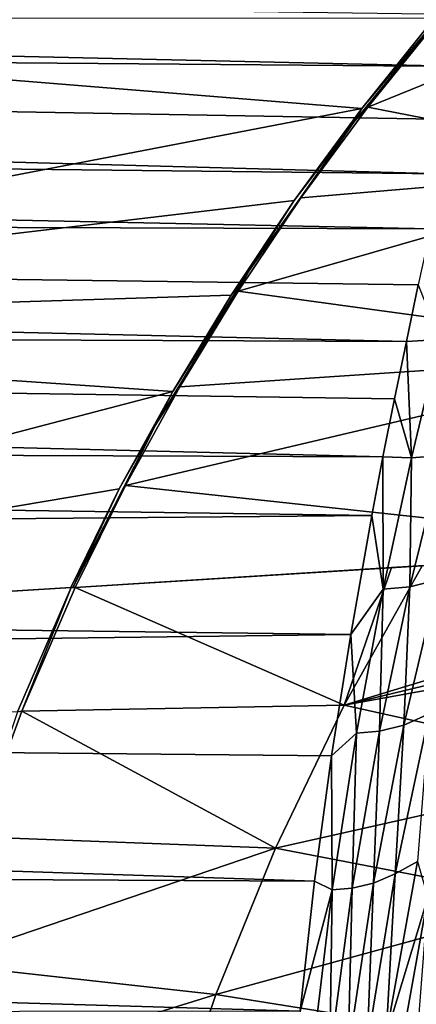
# Model space of a CAD drawing. Header units: metres. Extents: x -23 to 245, y -35 to 23.
# Tile 139 of 166: x 197.14 to 200.64, y 5.27 to 13.96. Entities that reach past the tile are written whole.
import ezdxf

# ---------------------------------------------------------------- set-up
doc = ezdxf.new("R2010")
doc.units = ezdxf.units.M
doc.layers.add('solid_509092_SW0002', color=7, linetype='CONTINUOUS')

msp = doc.modelspace()

# ---------------------------------------------------------------- linework, layer by layer
at = {"layer": 'solid_509092_SW0002'}
for points in [[(150.704132, 14.694101, 275.317474), (201.165054, 14.007696, 285.545258), (201.073746, 13.550421, 284.635742)], [(150.704132, 14.694101, 275.317474), (201.073746, 13.550421, 284.635742), (150.977905, 13.95775, 273.942108)], [(201.104324, 14.299615, 298.462677), (200.090744, 13.059255, 298.676941), (200.84314, 13.967683, 298.520905)], [(201.104324, 14.299615, 298.462677), (200.162933, 13.180034, 298.658234), (200.090744, 13.059255, 298.676941)], [(201.104324, 14.299615, 298.462677), (200.800613, 13.972088, 298.520081), (200.162933, 13.180034, 298.658234)], [(202.74469, 14.220533, 298.812378), (200.84314, 13.967683, 298.520905), (200.21463, 13.189976, 298.65213)], [(202.901657, 12.667893, 299.349701), (202.74469, 14.220533, 298.812378), (200.21463, 13.189976, 298.65213)], [(150.977905, 13.95775, 273.942108), (201.073746, 13.550421, 284.635742), (200.975464, 13.081424, 283.78775)], [(150.977905, 13.95775, 273.942108), (200.975464, 13.081424, 283.78775), (200.872757, 12.603513, 283.000427)], [(150.977905, 13.95775, 273.942108), (200.872757, 12.603513, 283.000427), (151.236465, 13.153316, 272.643219)], [(200.162933, 13.180034, 298.658234), (190.277527, 13.979271, 296.754791), (190.128601, 11.253361, 297.506165)], [(200.162933, 13.180034, 298.658234), (200.800613, 13.972088, 298.520081), (190.277527, 13.979271, 296.754791)], [(200.090744, 13.059255, 298.676941), (200.21463, 13.189976, 298.65213), (200.84314, 13.967683, 298.520905)], [(151.236465, 13.153316, 272.643219), (200.872757, 12.603513, 283.000427), (200.767319, 12.11691, 282.269165)], [(151.236465, 13.153316, 272.643219), (200.767319, 12.11691, 282.269165), (151.478821, 12.276411, 271.42569)], [(199.564575, 12.365946, 298.794067), (200.162933, 13.180034, 298.658234), (190.128601, 11.253361, 297.506165)], [(200.090744, 13.059255, 298.676941), (200.162933, 13.180034, 298.658234), (199.564575, 12.365946, 298.794067)], [(202.901657, 12.667893, 299.349701), (200.21463, 13.189976, 298.65213), (199.623932, 12.390037, 298.781219)], [(200.090744, 13.059255, 298.676941), (199.623932, 12.390037, 298.781219), (200.21463, 13.189976, 298.65213)], [(200.090744, 13.059255, 298.676941), (199.166519, 11.751078, 298.887543), (199.623932, 12.390037, 298.781219)], [(200.090744, 13.059255, 298.676941), (199.564575, 12.365946, 298.794067), (199.166519, 11.751078, 298.887543)], [(202.901657, 12.667893, 299.349701), (199.623932, 12.390037, 298.781219), (199.070389, 11.567609, 298.907135)], [(203.055206, 11.021694, 299.847198), (202.901657, 12.667893, 299.349701), (199.070389, 11.567609, 298.907135)], [(199.00676, 11.532554, 298.926025), (199.564575, 12.365946, 298.794067), (190.128601, 11.253361, 297.506165)], [(199.166519, 11.751078, 298.887543), (199.564575, 12.365946, 298.794067), (199.00676, 11.532554, 298.926025)], [(199.166519, 11.751078, 298.887543), (199.070389, 11.567609, 298.907135), (199.623932, 12.390037, 298.781219)], [(151.478821, 12.276411, 271.42569), (200.767319, 12.11691, 282.269165), (200.661209, 11.624058, 281.593109)], [(151.478821, 12.276411, 271.42569), (200.661209, 11.624058, 281.593109), (200.555374, 11.123919, 280.966614)], [(151.478821, 12.276411, 271.42569), (200.555374, 11.123919, 280.966614), (151.703812, 11.321861, 270.295441)], [(199.166519, 11.751078, 298.887543), (198.336533, 10.380461, 299.088623), (199.070389, 11.567609, 298.907135)], [(199.166519, 11.751078, 298.887543), (198.490585, 10.682405, 299.052643), (198.336533, 10.380461, 299.088623)], [(199.166519, 11.751078, 298.887543), (199.00676, 11.532554, 298.926025), (198.490585, 10.682405, 299.052643)], [(198.336533, 10.380461, 299.088623), (198.553848, 10.72255, 299.028717), (199.070389, 11.567609, 298.907135)], [(203.055206, 11.021694, 299.847198), (199.070389, 11.567609, 298.907135), (198.553848, 10.72255, 299.028717)], [(200.851624, 11.140176, 281.02478), (200.555374, 11.123919, 280.966614), (200.661209, 11.624058, 281.593109)], [(198.490585, 10.682405, 299.052643), (199.00676, 11.532554, 298.926025), (190.128601, 11.253361, 297.506165)], [(151.703812, 11.321861, 270.295441), (200.555374, 11.123919, 280.966614), (200.451065, 10.618101, 280.387909)], [(151.703812, 11.321861, 270.295441), (200.451065, 10.618101, 280.387909), (200.348862, 10.105514, 279.852356)], [(151.703812, 11.321861, 270.295441), (200.348862, 10.105514, 279.852356), (151.910217, 10.284279, 269.258514)], [(198.490585, 10.682405, 299.052643), (190.128601, 11.253361, 297.506165), (190.097702, 8.488978, 298.109711)], [(200.600479, 10.095308, 279.877472), (200.451065, 10.618101, 280.387909), (200.555374, 11.123919, 280.966614)], [(200.851624, 11.140176, 281.02478), (200.600479, 10.095308, 279.877472), (200.555374, 11.123919, 280.966614)], [(200.871887, 10.117695, 279.891235), (200.600479, 10.095308, 279.877472), (200.851624, 11.140176, 281.02478)], [(203.055206, 11.021694, 299.847198), (198.072861, 9.851088, 299.145416), (203.20076, 9.30004, 300.290497)], [(203.055206, 11.021694, 299.847198), (198.553848, 10.72255, 299.028717), (198.072861, 9.851088, 299.145416)], [(198.336533, 10.380461, 299.088623), (198.072861, 9.851088, 299.145416), (198.553848, 10.72255, 299.028717)], [(198.018372, 9.821954, 299.171875), (198.490585, 10.682405, 299.052643), (190.097702, 8.488978, 298.109711)], [(198.336533, 10.380461, 299.088623), (198.490585, 10.682405, 299.052643), (198.018372, 9.821954, 299.171875)], [(200.600479, 10.095308, 279.877472), (200.348862, 10.105514, 279.852356), (200.451065, 10.618101, 280.387909)], [(198.336533, 10.380461, 299.088623), (197.609756, 8.952914, 299.271881), (198.072861, 9.851088, 299.145416)], [(198.336533, 10.380461, 299.088623), (198.018372, 9.821954, 299.171875), (197.609756, 8.952914, 299.271881)], [(151.910217, 10.284279, 269.258514), (200.348862, 10.105514, 279.852356), (200.249756, 9.587643, 279.358612)], [(151.910217, 10.284279, 269.258514), (200.249756, 9.587643, 279.358612), (152.096542, 9.15699, 268.322449)], [(200.350876, 8.938384, 278.832458), (200.249756, 9.587643, 279.358612), (200.348862, 10.105514, 279.852356)], [(200.600479, 10.095308, 279.877472), (200.350876, 8.938384, 278.832458), (200.348862, 10.105514, 279.852356)], [(200.585495, 8.957077, 278.844971), (200.350876, 8.938384, 278.832458), (200.600479, 10.095308, 279.877472)], [(200.871887, 10.117695, 279.891235), (200.585495, 8.957077, 278.844971), (200.600479, 10.095308, 279.877472)], [(200.835678, 9.021256, 278.854584), (200.585495, 8.957077, 278.844971), (200.871887, 10.117695, 279.891235)], [(197.58992, 8.951857, 299.282928), (198.018372, 9.821954, 299.171875), (190.097702, 8.488978, 298.109711)], [(197.609756, 8.952914, 299.271881), (198.018372, 9.821954, 299.171875), (197.58992, 8.951857, 299.282928)], [(197.609756, 8.952914, 299.271881), (197.629288, 8.953896, 299.256073), (198.072861, 9.851088, 299.145416)], [(198.072861, 9.851088, 299.145416), (197.629288, 8.953896, 299.256073), (203.20076, 9.30004, 300.290497)], [(152.096542, 9.15699, 268.322449), (200.249756, 9.587643, 279.358612), (200.063431, 8.538337, 278.488312)], [(200.350876, 8.938384, 278.832458), (200.063431, 8.538337, 278.488312), (200.249756, 9.587643, 279.358612)], [(203.20076, 9.30004, 300.290497), (197.629288, 8.953896, 299.256073), (200.424225, 9.127608, 299.777313)], [(200.424225, 9.127608, 299.777313), (200.694366, 9.144397, 299.827576), (203.20076, 9.30004, 300.290497)], [(152.096542, 9.15699, 268.322449), (200.063431, 8.538337, 278.488312), (152.261108, 7.932524, 267.495728)], [(200.006012, 7.914164, 299.934509), (200.424225, 9.127608, 299.777313), (197.629288, 8.953896, 299.256073)], [(200.006012, 7.914164, 299.934509), (200.694366, 9.144397, 299.827576), (200.424225, 9.127608, 299.777313)], [(200.006012, 7.914164, 299.934509), (203.2323, 8.894574, 300.383698), (200.694366, 9.144397, 299.827576)], [(185.919601, 8.230616, 297.435883), (197.594223, 8.951724, 299.250092), (186.195969, 8.247902, 297.496918)], [(185.919601, 8.230616, 297.435883), (197.120193, 7.854105, 299.372131), (197.594223, 8.951724, 299.250092)], [(197.594223, 8.951724, 299.250092), (190.097702, 8.488978, 298.109711), (186.195969, 8.247902, 297.496918)], [(197.594223, 8.951724, 299.250092), (197.58992, 8.951857, 299.282928), (190.097702, 8.488978, 298.109711)], [(197.594223, 8.951724, 299.250092), (197.120193, 7.854105, 299.372131), (197.156876, 7.860955, 299.377533)], [(197.156876, 7.860955, 299.377533), (200.006012, 7.914164, 299.934509), (197.629288, 8.953896, 299.256073)], [(197.594223, 8.951724, 299.250092), (197.156876, 7.860955, 299.377533), (197.629288, 8.953896, 299.256073)], [(197.611938, 8.952819, 299.252991), (197.609756, 8.952914, 299.271881), (197.58992, 8.951857, 299.282928)], [(197.611938, 8.952819, 299.252991), (197.58992, 8.951857, 299.282928), (197.594223, 8.951724, 299.250092)], [(197.611938, 8.952819, 299.252991), (197.594223, 8.951724, 299.250092), (197.629288, 8.953896, 299.256073)], [(197.611938, 8.952819, 299.252991), (197.629288, 8.953896, 299.256073), (197.609756, 8.952914, 299.271881)], [(200.585495, 8.957077, 278.844971), (200.31691, 7.683951, 277.923737), (200.350876, 8.938384, 278.832458)], [(200.532501, 7.738426, 277.927826), (200.31691, 7.683951, 277.923737), (200.585495, 8.957077, 278.844971)], [(200.532501, 7.738426, 277.927826), (200.585495, 8.957077, 278.844971), (200.835678, 9.021256, 278.854584)], [(200.532501, 7.738426, 277.927826), (200.835678, 9.021256, 278.854584), (200.758316, 7.837442, 277.925598)], [(200.006012, 7.914164, 299.934509), (203.247269, 8.697098, 300.42749), (203.2323, 8.894574, 300.383698)], [(200.350876, 8.938384, 278.832458), (200.114044, 7.667914, 277.912598), (200.063431, 8.538337, 278.488312)], [(200.31691, 7.683951, 277.923737), (200.114044, 7.667914, 277.912598), (200.350876, 8.938384, 278.832458)], [(200.006012, 7.914164, 299.934509), (203.261703, 8.503192, 300.469543), (203.247269, 8.697098, 300.42749)], [(152.261108, 7.932524, 267.495728), (200.063431, 8.538337, 278.488312), (199.89502, 7.46843, 277.759491)], [(200.114044, 7.667914, 277.912598), (199.89502, 7.46843, 277.759491), (200.063431, 8.538337, 278.488312)], [(200.006012, 7.914164, 299.934509), (202.528671, 7.354786, 300.536743), (203.261703, 8.503192, 300.469543)], [(152.261108, 7.932524, 267.495728), (199.89502, 7.46843, 277.759491), (199.745117, 6.362028, 277.151093)], [(152.261108, 7.932524, 267.495728), (199.745117, 6.362028, 277.151093), (152.4021, 6.602767, 266.787476)], [(197.156876, 7.860955, 299.377533), (199.39949, 6.65178, 300.028564), (200.006012, 7.914164, 299.934509)], [(200.006012, 7.914164, 299.934509), (199.39949, 6.65178, 300.028564), (202.528671, 7.354786, 300.536743)], [(197.156876, 7.860955, 299.377533), (196.747131, 6.752489, 299.485016), (199.39949, 6.65178, 300.028564)], [(197.120193, 7.854105, 299.372131), (196.747131, 6.752489, 299.485016), (197.156876, 7.860955, 299.377533)], [(200.457565, 6.425975, 277.135925), (200.758316, 7.837442, 277.925598), (200.652588, 6.534548, 277.10791)], [(200.532501, 7.738426, 277.927826), (200.758316, 7.837442, 277.925598), (200.457565, 6.425975, 277.135925)], [(200.263885, 6.344767, 277.147736), (200.31691, 7.683951, 277.923737), (200.532501, 7.738426, 277.927826)], [(200.263885, 6.344767, 277.147736), (200.532501, 7.738426, 277.927826), (200.457565, 6.425975, 277.135925)], [(200.114044, 7.667914, 277.912598), (199.901138, 6.285839, 277.139404), (199.89502, 7.46843, 277.759491)], [(200.077499, 6.299711, 277.148926), (199.901138, 6.285839, 277.139404), (200.114044, 7.667914, 277.912598)], [(200.31691, 7.683951, 277.923737), (200.077499, 6.299711, 277.148926), (200.114044, 7.667914, 277.912598)], [(200.263885, 6.344767, 277.147736), (200.077499, 6.299711, 277.148926), (200.31691, 7.683951, 277.923737)], [(199.901138, 6.285839, 277.139404), (199.745117, 6.362028, 277.151093), (199.89502, 7.46843, 277.759491)], [(199.39949, 6.65178, 300.028564), (201.862091, 6.178403, 300.589539), (202.528671, 7.354786, 300.536743)], [(196.747131, 6.752489, 299.485016), (196.401596, 5.63382, 299.577484), (199.39949, 6.65178, 300.028564)], [(196.401596, 5.63382, 299.577484), (198.872635, 5.360994, 300.104034), (199.39949, 6.65178, 300.028564)], [(199.39949, 6.65178, 300.028564), (198.872635, 5.360994, 300.104034), (201.862091, 6.178403, 300.589539)], [(152.4021, 6.602767, 266.787476), (199.745117, 6.362028, 277.151093), (199.61615, 5.213445, 276.652893)], [(152.4021, 6.602767, 266.787476), (199.61615, 5.213445, 276.652893), (152.517227, 5.15765, 266.209106)], [(200.375732, 4.999208, 276.47348), (200.652588, 6.534548, 277.10791), (200.746399, 6.216381, 276.85498)], [(200.457565, 6.425975, 277.135925), (200.652588, 6.534548, 277.10791), (200.375732, 4.999208, 276.47348)], [(199.901138, 6.285839, 277.139404), (199.61615, 5.213445, 276.652893), (199.745117, 6.362028, 277.151093)], [(200.040802, 4.854067, 276.530853), (200.077499, 6.299711, 277.148926), (200.263885, 6.344767, 277.147736)], [(200.040802, 4.854067, 276.530853), (200.263885, 6.344767, 277.147736), (200.208466, 4.916527, 276.510895)], [(200.208466, 4.916527, 276.510895), (200.457565, 6.425975, 277.135925), (200.375732, 4.999208, 276.47348)], [(200.263885, 6.344767, 277.147736), (200.457565, 6.425975, 277.135925), (200.208466, 4.916527, 276.510895)], [(199.901138, 6.285839, 277.139404), (199.722488, 4.807515, 276.528961), (199.61615, 5.213445, 276.652893)], [(199.877808, 4.818989, 276.536682), (199.722488, 4.807515, 276.528961), (199.901138, 6.285839, 277.139404)], [(200.077499, 6.299711, 277.148926), (199.877808, 4.818989, 276.536682), (199.901138, 6.285839, 277.139404)], [(200.040802, 4.854067, 276.530853), (199.877808, 4.818989, 276.536682), (200.077499, 6.299711, 277.148926)], [(198.872635, 5.360994, 300.104034), (201.264404, 4.978745, 300.625977), (201.862091, 6.178403, 300.589539)], [(200.375732, 4.999208, 276.47348), (200.746399, 6.216381, 276.85498), (200.480362, 4.742551, 276.300385)], [(200.480362, 4.742551, 276.300385), (200.746399, 6.216381, 276.85498), (200.652328, 5.001063, 276.274414)], [(196.401596, 5.63382, 299.577484), (196.120499, 4.5099, 299.653778), (198.872635, 5.360994, 300.104034)], [(196.120499, 4.5099, 299.653778), (198.428452, 4.045312, 300.158997), (198.872635, 5.360994, 300.104034)], [(198.872635, 5.360994, 300.104034), (198.428452, 4.045312, 300.158997), (201.264404, 4.978745, 300.625977)]]:
    msp.add_3dface(points, dxfattribs=at)

doc.saveas('drawing.dxf')
